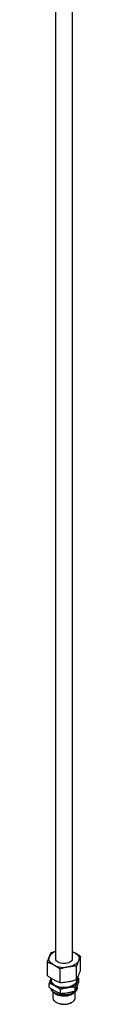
# Paper-space layout 'Sheet1' of a CAD drawing. Header units: millimetres. Extents: x 0 to 23548, y 0 to 16632.
# Tile 56 of 143: x 4471 to 4506, y 6818 to 7851. Entities that reach past the tile are written whole.
import ezdxf

# ---------------------------------------------------------------- set-up
doc = ezdxf.new("R2010")
doc.units = ezdxf.units.MM
doc.linetypes.add('SLD-Sólida', pattern=[0])

psp = doc.layouts.new('Sheet1')

# ---------------------------------------------------------------- linework, layer by layer
at = {"color": 7, "linetype": 'SLD-Sólida', "lineweight": 25, "ltscale": 28}
for p, q in [((4479.466, 8006.71), (4479.466, 6865.93)), ((4496.966, 6865.93), (4496.966, 8016.813)), ((4496.966, 6873.576), (4499.026, 6872.542)), ((4470.793, 6848.095), (4470.793, 6862.384)), ((4505.639, 6854.114), (4505.639, 6868.403)), ((4484.019, 6840.889), (4484.019, 6855.178)), ((4501.442, 6843.898), (4501.442, 6858.188)), ((4472.729, 6835.926), (4472.729, 6839.975)), ((4474.594, 6845.051), (4474.788, 6845.495)), ((4474.594, 6845.051), (4474.784, 6845.465)), ((4502.522, 6846.127), (4503.703, 6845.325)), ((4503.703, 6841.276), (4503.703, 6845.325)), ((4476.535, 6831.156), (4476.535, 6825.026)), ((4484.485, 6829.521), (4484.485, 6833.569)), ((4499.897, 6825.026), (4499.897, 6831.156)), ((4499.973, 6832.196), (4499.973, 6836.245)), ((4502.172, 6835.565), (4502.172, 6835.637)), ((4502.181, 6835.922), (4502.181, 6837.087)), ((4479.955, 6820.259), (4480.419, 6819.991)), ((4496.013, 6819.991), (4496.477, 6820.259))]:
    psp.add_line(p, q, dxfattribs=at)
at = {"color": 7, "linetype": 'SLD-Sólida', "lineweight": 25, "ltscale": 28, "flags": 128}
for points in [[(4496.966, 6873.49), (4497.439, 6873.3), (4499.026, 6872.542)], [(4499.026, 6872.542), (4500.429, 6871.671), (4501.622, 6870.702), (4502.587, 6869.651), (4503.305, 6868.536), (4503.765, 6867.377), (4503.959, 6866.193), (4503.884, 6865.004), (4503.541, 6863.832)], [(4477.406, 6859.317), (4476.003, 6860.188), (4474.81, 6861.158), (4473.845, 6862.209), (4473.127, 6863.324), (4472.667, 6864.483), (4472.473, 6865.667), (4472.548, 6866.855), (4472.891, 6868.028)], [(4496.966, 6865.93), (4496.958, 6865.715), (4496.73, 6864.764), (4496.194, 6863.855), (4495.369, 6863.021), (4494.287, 6862.292), (4492.984, 6861.694), (4491.51, 6861.25), (4489.916, 6860.975), (4488.261, 6860.879), (4486.604, 6860.965), (4485.006, 6861.231), (4483.523, 6861.666), (4482.21, 6862.256), (4481.115, 6862.979), (4480.275, 6863.808), (4479.723, 6864.714), (4479.478, 6865.664), (4479.466, 6865.93)], [(4503.541, 6863.832), (4502.935, 6862.695), (4502.078, 6861.613), (4500.983, 6860.606), (4499.67, 6859.689), (4498.161, 6858.88), (4496.482, 6858.19), (4494.662, 6857.634), (4492.731, 6857.219)], [(4478.607, 6837.308), (4477.36, 6838.082), (4476.299, 6838.944), (4475.442, 6839.878), (4474.803, 6840.869), (4474.394, 6841.899), (4474.222, 6842.952), (4474.289, 6844.008), (4474.594, 6845.051)], [(4501.295, 6843.816), (4501.338, 6843.357), (4501.229, 6842.198), (4500.815, 6841.063), (4500.106, 6839.978), (4499.119, 6838.967), (4497.876, 6838.056), (4496.406, 6837.265), (4494.744, 6836.613), (4492.93, 6836.114), (4491.005, 6835.782), (4489.014, 6835.623), (4487.005, 6835.641), (4485.024, 6835.836), (4483.118, 6836.204), (4481.332, 6836.735), (4479.707, 6837.417), (4478.281, 6838.234), (4477.088, 6839.168), (4476.156, 6840.196), (4475.507, 6841.293), (4475.155, 6842.436), (4475.11, 6843.595), (4475.372, 6844.745), (4475.493, 6845.048)], [(4501.838, 6841.321), (4501.3, 6840.31), (4500.538, 6839.349), (4499.565, 6838.453), (4498.398, 6837.639), (4497.056, 6836.919), (4495.564, 6836.306), (4493.945, 6835.811), (4492.229, 6835.443)], [(4502.172, 6835.565), (4502.124, 6834.895), (4501.796, 6833.705), (4501.164, 6832.558), (4500.243, 6831.477), (4499.053, 6830.488), (4497.622, 6829.612), (4495.98, 6828.87), (4494.165, 6828.276), (4492.217, 6827.846), (4490.179, 6827.588), (4488.098, 6827.508), (4486.019, 6827.608), (4483.989, 6827.886), (4482.054, 6828.336), (4480.257, 6828.947), (4478.637, 6829.705), (4477.231, 6830.595), (4476.071, 6831.596), (4475.182, 6832.685), (4474.584, 6833.838), (4474.337, 6834.72)], [(4502.181, 6835.922), (4502.133, 6835.251), (4501.804, 6834.061), (4501.172, 6832.913), (4500.25, 6831.832), (4499.06, 6830.842), (4497.628, 6829.966), (4495.985, 6829.223), (4494.168, 6828.629), (4492.219, 6828.198), (4490.18, 6827.94), (4488.098, 6827.86), (4486.018, 6827.961), (4483.987, 6828.239), (4482.05, 6828.688), (4480.252, 6829.3), (4478.631, 6830.059), (4477.224, 6830.949), (4476.063, 6831.95), (4475.174, 6833.04), (4474.575, 6834.195), (4474.42, 6834.673)], [(4498.656, 6830.218), (4497.732, 6829.332), (4496.487, 6828.481), (4495.017, 6827.76), (4493.361, 6827.188), (4491.564, 6826.782), (4489.677, 6826.552), (4487.749, 6826.505), (4485.834, 6826.641), (4483.985, 6826.957), (4482.25, 6827.445), (4480.679, 6828.091), (4479.313, 6828.877), (4478.189, 6829.783), (4477.775, 6830.218)], [(4476.535, 6825.026), (4476.545, 6824.738), (4476.787, 6823.633), (4477.34, 6822.566), (4478.189, 6821.566), (4479.313, 6820.661), (4480.679, 6819.874), (4482.25, 6819.229), (4483.985, 6818.741), (4485.834, 6818.424), (4487.749, 6818.288), (4489.677, 6818.336), (4491.564, 6818.566)], [(4491.564, 6818.566), (4493.361, 6818.972), (4495.017, 6819.543), (4496.487, 6820.264), (4497.732, 6821.115), (4498.717, 6822.073), (4499.416, 6823.111), (4499.809, 6824.201), (4499.897, 6825.026)]]:
    psp.add_lwpolyline(points, dxfattribs=at)
at = {"color": 7, "linetype": 'SLD-Sólida', "lineweight": 25, "ltscale": 784}
for centre, radius, start, end in [((4482.806, 6862.781), 11.218, 107.322637, 152.110732), ((4488.225, 6881.321), 24.52, 243.817886, 280.589466), ((4497.411, 6843.184), 4.803, 337.176004, 19.960596), ((4488.224, 6856.867), 21.796, 243.817886, 280.589466), ((4488.14, 6834.568), 16.495, 242.091778, 281.315637), ((4488.216, 6845.942), 18.531, 257.635871, 282.364129), ((4489.164, 6832.341), 14.122, 279.013904, 299.012837)]:
    psp.add_arc(centre, radius, start, end, dxfattribs=at)
at = {"color": 7, "linetype": 'SLD-Sólida', "lineweight": 25, "ltscale": 28}
for points, knots in [([(4472.891, 6868.028), (4473.241, 6868.854), (4473.943, 6870.51), (4474.64, 6871.902), (4474.99, 6872.6)], [0, 0, 0, 0, 0.49877834, 1, 1, 1, 1]), ([(4474.99, 6872.6), (4475.716, 6872.811), (4477.202, 6873.241), (4478.7, 6873.55), (4479.466, 6873.708)], [0, 0, 0, 0, 0.48915631, 1, 1, 1, 1]), ([(4499.026, 6872.542), (4500.13, 6871.915), (4502.342, 6870.657), (4504.538, 6869.156), (4505.639, 6868.403)], [0, 0, 0, 0, 0.49877834, 1, 1, 1, 1]), ([(4470.793, 6862.384), (4471.14, 6863.383), (4471.837, 6865.384), (4472.539, 6867.145), (4472.891, 6868.028)], [0, 0, 0, 0, 0.49895257, 1, 1, 1, 1]), ([(4477.406, 6859.317), (4476.302, 6859.892), (4474.09, 6861.045), (4471.893, 6861.937), (4470.793, 6862.384)], [0, 0, 0, 0, 0.49877834, 1, 1, 1, 1]), ([(4503.541, 6863.832), (4503.191, 6862.953), (4502.489, 6861.191), (4501.792, 6859.191), (4501.442, 6858.188)], [0, 0, 0, 0, 0.49877834, 1, 1, 1, 1]), ([(4505.639, 6868.403), (4505.292, 6867.709), (4504.595, 6866.317), (4503.893, 6864.661), (4503.541, 6863.832)], [0, 0, 0, 0, 0.49895257, 1, 1, 1, 1]), ([(4484.019, 6855.178), (4482.923, 6855.927), (4480.727, 6857.429), (4478.514, 6858.687), (4477.406, 6859.317)], [0, 0, 0, 0, 0.49895257, 1, 1, 1, 1]), ([(4492.731, 6857.219), (4490.55, 6856.784), (4487.636, 6856.202), (4484.746, 6855.384), (4484.019, 6855.178)], [0, 0, 0, 0, 0.74830962, 1, 1, 1, 1]), ([(4501.442, 6858.188), (4499.999, 6858.091), (4497.106, 6857.895), (4494.191, 6857.445), (4492.731, 6857.219)], [0, 0, 0, 0, 0.49895257, 1, 1, 1, 1]), ([(4503.541, 6848.47), (4503.891, 6849.349), (4504.593, 6851.11), (4505.29, 6853.111), (4505.639, 6854.114)], [0, 0, 0, 0, 0.49877834, 1, 1, 1, 1]), ([(4470.793, 6848.095), (4471.888, 6847.346), (4474.085, 6845.845), (4476.297, 6844.587), (4477.406, 6843.956)], [0, 0, 0, 0, 0.49895257, 1, 1, 1, 1]), ([(4472.729, 6839.975), (4473.037, 6840.878), (4473.656, 6842.688), (4474.281, 6844.262), (4474.594, 6845.051)], [0, 0, 0, 0, 0.498680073, 1, 1, 1, 1]), ([(4478.607, 6837.308), (4477.626, 6837.816), (4475.657, 6838.836), (4473.707, 6839.594), (4472.729, 6839.975)], [0, 0, 0, 0, 0.49845643, 1, 1, 1, 1]), ([(4477.406, 6843.956), (4478.509, 6843.381), (4480.722, 6842.228), (4482.918, 6841.336), (4484.019, 6840.889)], [0, 0, 0, 0, 0.49877834, 1, 1, 1, 1]), ([(4484.019, 6840.889), (4484.746, 6840.934), (4487.636, 6841.115), (4490.55, 6841.54), (4492.731, 6841.858)], [0, 0, 0, 0, 0.25169038, 1, 1, 1, 1]), ([(4492.731, 6841.858), (4494.184, 6842.135), (4497.099, 6842.691), (4499.992, 6843.495), (4501.442, 6843.898)], [0, 0, 0, 0, 0.49877834, 1, 1, 1, 1]), ([(4501.838, 6841.321), (4501.527, 6840.536), (4500.902, 6838.963), (4500.283, 6837.153), (4499.973, 6836.245)], [0, 0, 0, 0, 0.49845643, 1, 1, 1, 1]), ([(4501.442, 6843.898), (4501.79, 6844.593), (4502.487, 6845.985), (4503.189, 6847.641), (4503.541, 6848.47)], [0, 0, 0, 0, 0.49895257, 1, 1, 1, 1]), ([(4503.703, 6845.325), (4503.395, 6844.726), (4502.776, 6843.524), (4502.151, 6842.056), (4501.838, 6841.321)], [0, 0, 0, 0, 0.49868007, 1, 1, 1, 1]), ([(4501.838, 6836.2), (4502.149, 6836.984), (4502.774, 6838.558), (4503.393, 6840.368), (4503.703, 6841.276)], [0, 0, 0, 0, 0.49845643, 1, 1, 1, 1]), ([(4472.729, 6835.926), (4473.701, 6835.244), (4475.652, 6833.878), (4477.62, 6832.752), (4478.607, 6832.188)], [0, 0, 0, 0, 0.49868007, 1, 1, 1, 1]), ([(4484.485, 6833.569), (4483.513, 6834.251), (4481.562, 6835.618), (4479.594, 6836.744), (4478.607, 6837.308)], [0, 0, 0, 0, 0.49868007, 1, 1, 1, 1]), ([(4478.607, 6832.188), (4479.588, 6831.679), (4481.557, 6830.66), (4483.507, 6829.901), (4484.485, 6829.521)], [0, 0, 0, 0, 0.49845643, 1, 1, 1, 1]), ([(4492.229, 6835.443), (4490.29, 6835.049), (4487.697, 6834.523), (4485.132, 6833.761), (4484.485, 6833.569)], [0, 0, 0, 0, 0.74786514, 1, 1, 1, 1]), ([(4484.485, 6829.521), (4485.132, 6829.552), (4487.697, 6829.677), (4490.29, 6830.046), (4492.229, 6830.322)], [0, 0, 0, 0, 0.25213486, 1, 1, 1, 1]), ([(4499.973, 6836.245), (4498.692, 6836.175), (4496.122, 6836.036), (4493.529, 6835.641), (4492.229, 6835.443)], [0, 0, 0, 0, 0.49868007, 1, 1, 1, 1]), ([(4492.229, 6830.322), (4493.522, 6830.572), (4496.115, 6831.073), (4498.684, 6831.821), (4499.973, 6832.196)], [0, 0, 0, 0, 0.49845643, 1, 1, 1, 1]), ([(4499.973, 6832.196), (4500.281, 6832.795), (4500.9, 6833.997), (4501.525, 6835.465), (4501.838, 6836.2)], [0, 0, 0, 0, 0.49868007, 1, 1, 1, 1])]:
    psp.add_open_spline(points, degree=3, knots=knots, dxfattribs=at)

doc.saveas('drawing.dxf')
